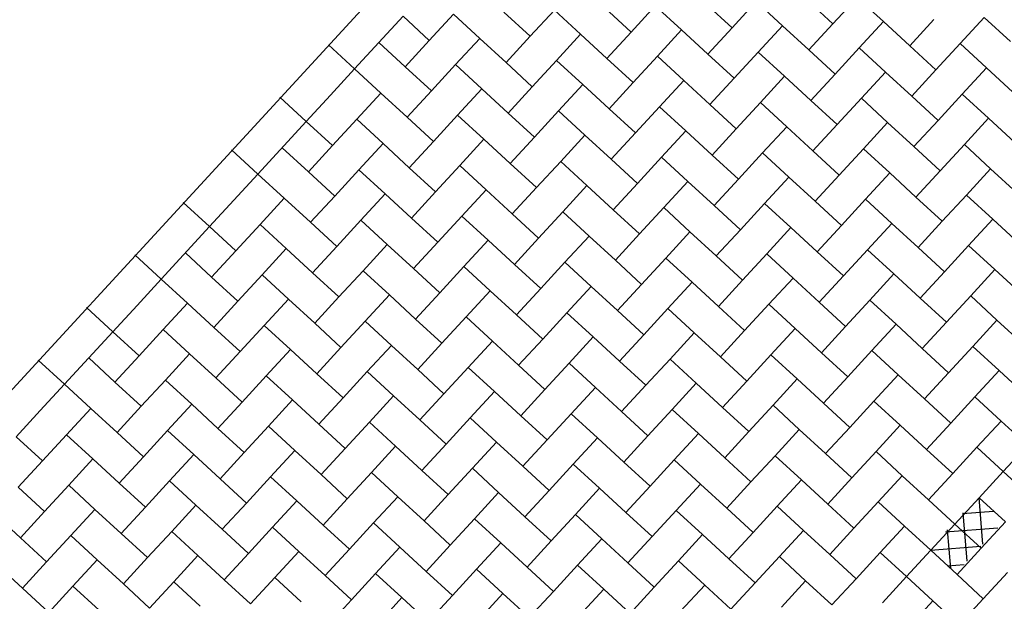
# Model space of a CAD drawing. Header units: metres. Extents: x 111546 to 149831, y 498798 to 507863.
# Tile 96 of 256: x 113031.98 to 113034.88, y 500883.21 to 500884.92. Entities that reach past the tile are written whole.
import ezdxf

# ---------------------------------------------------------------- set-up
doc = ezdxf.new("R2010")
doc.units = ezdxf.units.M
doc.linetypes.add('DASHDOT', pattern=[25.4, 12.7, -6.35, 0, -6.35])
doc.layers.add('HAAKSPARK', color=2, linetype='Continuous')

msp = doc.modelspace()

# ---------------------------------------------------------------- linework, layer by layer
at = {"color": 3, "linetype": 'DASHDOT'}
msp.add_line((113036.0164, 500888.2409), (113030.8385, 500882.6128), dxfattribs=at)
at = {"color": 3, "linetype": 'Continuous'}
for p, q in [((113034.8131, 500883.3757), (113034.8021, 500883.5118)), ((113034.7533, 500883.4656), (113034.8445, 500883.4728)), ((113034.7671, 500883.3257), (113034.7555, 500883.468)), ((113034.7036, 500883.4116), (113034.8571, 500883.4235)), ((113034.7188, 500883.3034), (113034.7095, 500883.4179)), ((113034.6595, 500883.358), (113034.8077, 500883.3696)), ((113034.7097, 500883.3119), (113034.758, 500883.3156))]:
    msp.add_line(p, q, dxfattribs=at)
at = {"layer": 'HAAKSPARK', "color": 2, "linetype": 'Continuous'}
for p, q in [((113033.9985, 500884.9646), (113034.0757, 500884.8935)), ((113034.1468, 500884.9707), (113034.0757, 500884.8935)), ((113034.1468, 500884.9707), (113034.2241, 500884.8996)), ((113034.2952, 500884.9769), (113034.3725, 500884.9058)), ((113034.4435, 500884.9831), (113034.3725, 500884.9058)), ((113034.4435, 500884.9831), (113034.5208, 500884.912)), ((113033.405, 500884.9398), (113033.4823, 500884.8687)), ((113033.5534, 500884.946), (113033.4823, 500884.8687)), ((113033.5534, 500884.946), (113033.6306, 500884.8749)), ((113033.7017, 500884.9522), (113033.779, 500884.8811)), ((113033.8501, 500884.9584), (113033.779, 500884.8811)), ((113033.8501, 500884.9584), (113033.9274, 500884.8873)), ((113033.1083, 500884.9275), (113032.9661, 500884.7729)), ((113033.1083, 500884.9275), (113033.1855, 500884.8564)), ((113033.2566, 500884.9337), (113033.1855, 500884.8564)), ((113033.2566, 500884.9337), (113033.3339, 500884.8626)), ((113034.3725, 500884.9058), (113034.3014, 500884.8286)), ((113034.5208, 500884.912), (113034.4497, 500884.8347)), ((113034.5208, 500884.912), (113034.5981, 500884.8409)), ((113034.6692, 500884.9182), (113034.5981, 500884.8409)), ((113034.8175, 500884.9244), (113034.7465, 500884.8471)), ((113034.8175, 500884.9244), (113034.8948, 500884.8533)), ((113033.779, 500884.8811), (113033.7079, 500884.8038)), ((113033.9274, 500884.8873), (113033.8563, 500884.81)), ((113033.9274, 500884.8873), (113034.0046, 500884.8162)), ((113034.0757, 500884.8935), (113034.0046, 500884.8162)), ((113034.2241, 500884.8996), (113034.153, 500884.8224)), ((113034.2241, 500884.8996), (113034.3014, 500884.8286)), ((113033.0372, 500884.8502), (113033.1145, 500884.7791)), ((113033.1855, 500884.8564), (113033.1145, 500884.7791)), ((113033.3339, 500884.8626), (113033.2628, 500884.7853)), ((113033.3339, 500884.8626), (113033.4112, 500884.7915)), ((113033.4823, 500884.8687), (113033.4112, 500884.7915)), ((113033.6306, 500884.8749), (113033.5595, 500884.7977)), ((113033.6306, 500884.8749), (113033.7079, 500884.8038)), ((113034.7465, 500884.8471), (113034.6754, 500884.7698)), ((113034.7465, 500884.8471), (113034.8237, 500884.776)), ((113032.8888, 500884.844), (113032.9661, 500884.7729)), ((113034.153, 500884.8224), (113034.0819, 500884.7451)), ((113034.153, 500884.8224), (113034.2303, 500884.7513)), ((113034.3014, 500884.8286), (113034.3786, 500884.7575)), ((113034.4497, 500884.8347), (113034.3786, 500884.7575)), ((113034.4497, 500884.8347), (113034.527, 500884.7636)), ((113034.5981, 500884.8409), (113034.6754, 500884.7698)), ((113033.4112, 500884.7915), (113033.4885, 500884.7204)), ((113033.5595, 500884.7977), (113033.4885, 500884.7204)), ((113033.5595, 500884.7977), (113033.6368, 500884.7266)), ((113033.7079, 500884.8038), (113033.7852, 500884.7327)), ((113033.8563, 500884.81), (113033.7852, 500884.7327)), ((113033.8563, 500884.81), (113033.9335, 500884.7389)), ((113034.0046, 500884.8162), (113034.0819, 500884.7451)), ((113032.9661, 500884.7729), (113032.895, 500884.6957)), ((113032.9661, 500884.7729), (113033.0434, 500884.7018)), ((113033.1145, 500884.7791), (113033.1917, 500884.708)), ((113033.2628, 500884.7853), (113033.1917, 500884.708)), ((113033.2628, 500884.7853), (113033.3401, 500884.7142)), ((113034.527, 500884.7636), (113034.4559, 500884.6864)), ((113034.527, 500884.7636), (113034.6043, 500884.6926)), ((113034.6754, 500884.7698), (113034.6043, 500884.6926)), ((113034.8237, 500884.776), (113034.7526, 500884.6987)), ((113034.8237, 500884.776), (113034.901, 500884.7049)), ((113033.7852, 500884.7327), (113033.7141, 500884.6555)), ((113033.9335, 500884.7389), (113033.8625, 500884.6617)), ((113033.9335, 500884.7389), (113034.0108, 500884.6678)), ((113034.0819, 500884.7451), (113034.0108, 500884.6678)), ((113034.2303, 500884.7513), (113034.1592, 500884.674)), ((113034.2303, 500884.7513), (113034.3075, 500884.6802)), ((113034.3786, 500884.7575), (113034.3075, 500884.6802)), ((113033.1917, 500884.708), (113033.1206, 500884.6307)), ((113033.3401, 500884.7142), (113033.269, 500884.6369)), ((113033.3401, 500884.7142), (113033.4174, 500884.6431)), ((113033.4885, 500884.7204), (113033.4174, 500884.6431)), ((113033.6368, 500884.7266), (113033.5657, 500884.6493)), ((113033.6368, 500884.7266), (113033.7141, 500884.6555)), ((113032.7466, 500884.6895), (113032.8239, 500884.6184)), ((113032.895, 500884.6957), (113032.8239, 500884.6184)), ((113033.0434, 500884.7018), (113032.9723, 500884.6246)), ((113033.0434, 500884.7018), (113033.1206, 500884.6307)), ((113034.1592, 500884.674), (113034.0881, 500884.5967)), ((113034.1592, 500884.674), (113034.2365, 500884.6029)), ((113034.3075, 500884.6802), (113034.3848, 500884.6091)), ((113034.4559, 500884.6864), (113034.3848, 500884.6091)), ((113034.4559, 500884.6864), (113034.5332, 500884.6153)), ((113034.6043, 500884.6926), (113034.6815, 500884.6215)), ((113034.7526, 500884.6987), (113034.6815, 500884.6215)), ((113034.7526, 500884.6987), (113034.8299, 500884.6276)), ((113033.5657, 500884.6493), (113033.4946, 500884.572)), ((113033.5657, 500884.6493), (113033.643, 500884.5782)), ((113033.7141, 500884.6555), (113033.7914, 500884.5844)), ((113033.8625, 500884.6617), (113033.7914, 500884.5844)), ((113033.8625, 500884.6617), (113033.9397, 500884.5906)), ((113034.0108, 500884.6678), (113034.0881, 500884.5967)), ((113032.8239, 500884.6184), (113032.6817, 500884.4638)), ((113032.8239, 500884.6184), (113032.9012, 500884.5473)), ((113032.9723, 500884.6246), (113032.9012, 500884.5473)), ((113032.9723, 500884.6246), (113033.0495, 500884.5535)), ((113033.1206, 500884.6307), (113033.1979, 500884.5597)), ((113033.269, 500884.6369), (113033.1979, 500884.5597)), ((113033.269, 500884.6369), (113033.3463, 500884.5658)), ((113033.4174, 500884.6431), (113033.4946, 500884.572)), ((113034.5332, 500884.6153), (113034.4621, 500884.538)), ((113034.5332, 500884.6153), (113034.6105, 500884.5442)), ((113034.6815, 500884.6215), (113034.6105, 500884.5442)), ((113034.8299, 500884.6276), (113034.7588, 500884.5504)), ((113034.8299, 500884.6276), (113034.9072, 500884.5566)), ((113033.9397, 500884.5906), (113033.8686, 500884.5133)), ((113033.9397, 500884.5906), (113034.017, 500884.5195)), ((113034.0881, 500884.5967), (113034.017, 500884.5195)), ((113034.2365, 500884.6029), (113034.1654, 500884.5256)), ((113034.2365, 500884.6029), (113034.3137, 500884.5318)), ((113034.3848, 500884.6091), (113034.3137, 500884.5318)), ((113033.1979, 500884.5597), (113033.1268, 500884.4824)), ((113033.3463, 500884.5658), (113033.2752, 500884.4886)), ((113033.3463, 500884.5658), (113033.4235, 500884.4947)), ((113033.4946, 500884.572), (113033.4235, 500884.4947)), ((113033.643, 500884.5782), (113033.5719, 500884.5009)), ((113033.643, 500884.5782), (113033.7203, 500884.5071)), ((113033.7914, 500884.5844), (113033.7203, 500884.5071)), ((113032.6045, 500884.5349), (113032.6817, 500884.4638)), ((113032.7528, 500884.5411), (113032.8301, 500884.47)), ((113032.9012, 500884.5473), (113032.8301, 500884.47)), ((113033.0495, 500884.5535), (113032.9785, 500884.4762)), ((113033.0495, 500884.5535), (113033.1268, 500884.4824)), ((113034.3137, 500884.5318), (113034.391, 500884.4607)), ((113034.4621, 500884.538), (113034.391, 500884.4607)), ((113034.4621, 500884.538), (113034.5394, 500884.4669)), ((113034.6105, 500884.5442), (113034.6877, 500884.4731)), ((113034.7588, 500884.5504), (113034.6877, 500884.4731)), ((113034.7588, 500884.5504), (113034.8361, 500884.4793)), ((113033.5719, 500884.5009), (113033.5008, 500884.4237)), ((113033.5719, 500884.5009), (113033.6492, 500884.4298)), ((113033.7203, 500884.5071), (113033.7975, 500884.436)), ((113033.8686, 500884.5133), (113033.7975, 500884.436)), ((113033.8686, 500884.5133), (113033.9459, 500884.4422)), ((113034.017, 500884.5195), (113034.0943, 500884.4484)), ((113034.1654, 500884.5256), (113034.0943, 500884.4484)), ((113034.1654, 500884.5256), (113034.2426, 500884.4546)), ((113032.9785, 500884.4762), (113032.9074, 500884.3989)), ((113032.9785, 500884.4762), (113033.0557, 500884.4051)), ((113033.1268, 500884.4824), (113033.2041, 500884.4113)), ((113033.2752, 500884.4886), (113033.2041, 500884.4113)), ((113033.2752, 500884.4886), (113033.3525, 500884.4175)), ((113033.4235, 500884.4947), (113033.5008, 500884.4237)), ((113034.6877, 500884.4731), (113034.6166, 500884.3958)), ((113034.8361, 500884.4793), (113034.765, 500884.402)), ((113034.8361, 500884.4793), (113034.9134, 500884.4082)), ((113032.6817, 500884.4638), (113032.6106, 500884.3866)), ((113032.6817, 500884.4638), (113032.759, 500884.3928)), ((113032.8301, 500884.47), (113032.9074, 500884.3989)), ((113033.9459, 500884.4422), (113033.8748, 500884.3649)), ((113033.9459, 500884.4422), (113034.0232, 500884.3711)), ((113034.0943, 500884.4484), (113034.0232, 500884.3711)), ((113034.2426, 500884.4546), (113034.1715, 500884.3773)), ((113034.2426, 500884.4546), (113034.3199, 500884.3835)), ((113034.391, 500884.4607), (113034.3199, 500884.3835)), ((113034.5394, 500884.4669), (113034.4683, 500884.3896)), ((113034.5394, 500884.4669), (113034.6166, 500884.3958)), ((113033.3525, 500884.4175), (113033.2814, 500884.3402)), ((113033.3525, 500884.4175), (113033.4297, 500884.3464)), ((113033.5008, 500884.4237), (113033.4297, 500884.3464)), ((113033.6492, 500884.4298), (113033.5781, 500884.3526)), ((113033.6492, 500884.4298), (113033.7264, 500884.3587)), ((113033.7975, 500884.436), (113033.7264, 500884.3587)), ((113032.6106, 500884.3866), (113032.5395, 500884.3093)), ((113032.759, 500884.3928), (113032.6879, 500884.3155)), ((113032.759, 500884.3928), (113032.8363, 500884.3217)), ((113032.9074, 500884.3989), (113032.8363, 500884.3217)), ((113033.0557, 500884.4051), (113032.9846, 500884.3278)), ((113033.0557, 500884.4051), (113033.133, 500884.334)), ((113033.2041, 500884.4113), (113033.133, 500884.334)), ((113034.4683, 500884.3896), (113034.3972, 500884.3124)), ((113034.4683, 500884.3896), (113034.5455, 500884.3186)), ((113034.6166, 500884.3958), (113034.6939, 500884.3247)), ((113034.765, 500884.402), (113034.6939, 500884.3247)), ((113034.765, 500884.402), (113034.8423, 500884.3309)), ((113032.4623, 500884.3804), (113032.5395, 500884.3093)), ((113033.7264, 500884.3587), (113033.8037, 500884.2877)), ((113033.8748, 500884.3649), (113033.8037, 500884.2877)), ((113033.8748, 500884.3649), (113033.9521, 500884.2938)), ((113034.0232, 500884.3711), (113034.1004, 500884.3)), ((113034.1715, 500884.3773), (113034.1004, 500884.3)), ((113034.1715, 500884.3773), (113034.2488, 500884.3062)), ((113034.3199, 500884.3835), (113034.3972, 500884.3124)), ((113032.9846, 500884.3278), (113032.9135, 500884.2506)), ((113032.9846, 500884.3278), (113033.0619, 500884.2567)), ((113033.133, 500884.334), (113033.2103, 500884.2629)), ((113033.2814, 500884.3402), (113033.2103, 500884.2629)), ((113033.2814, 500884.3402), (113033.3586, 500884.2691)), ((113033.2814, 500884.3402), (113033.3586, 500884.2691)), ((113033.4297, 500884.3464), (113033.507, 500884.2753)), ((113033.5781, 500884.3526), (113033.507, 500884.2753)), ((113033.5781, 500884.3526), (113033.6554, 500884.2815)), ((113034.8423, 500884.3309), (113034.7712, 500884.2536)), ((113034.8423, 500884.3309), (113034.9195, 500884.2598)), ((113032.5395, 500884.3093), (113032.3974, 500884.1548)), ((113032.5395, 500884.3093), (113032.6168, 500884.2382)), ((113032.6879, 500884.3155), (113032.6168, 500884.2382)), ((113032.6879, 500884.3155), (113032.7652, 500884.2444)), ((113032.8363, 500884.3217), (113032.9135, 500884.2506)), ((113034.1004, 500884.3), (113034.0294, 500884.2227)), ((113034.2488, 500884.3062), (113034.1777, 500884.2289)), ((113034.2488, 500884.3062), (113034.3261, 500884.2351)), ((113034.3972, 500884.3124), (113034.3261, 500884.2351)), ((113034.5455, 500884.3186), (113034.4744, 500884.2413)), ((113034.5455, 500884.3186), (113034.6228, 500884.2475)), ((113034.6939, 500884.3247), (113034.6228, 500884.2475)), ((113033.3586, 500884.2691), (113033.2875, 500884.1918)), ((113033.3586, 500884.2691), (113033.4359, 500884.198)), ((113033.3586, 500884.2691), (113033.4359, 500884.198)), ((113033.507, 500884.2753), (113033.4359, 500884.198)), ((113033.507, 500884.2753), (113033.4359, 500884.198)), ((113033.6554, 500884.2815), (113033.5843, 500884.2042)), ((113033.6554, 500884.2815), (113033.7326, 500884.2104)), ((113033.8037, 500884.2877), (113033.7326, 500884.2104)), ((113033.9521, 500884.2938), (113033.881, 500884.2166)), ((113033.9521, 500884.2938), (113034.0294, 500884.2227)), ((113032.7652, 500884.2444), (113032.6941, 500884.1671)), ((113032.7652, 500884.2444), (113032.8424, 500884.1733)), ((113032.9135, 500884.2506), (113032.8424, 500884.1733)), ((113033.0619, 500884.2567), (113032.9908, 500884.1795)), ((113033.0619, 500884.2567), (113033.1392, 500884.1857)), ((113033.2103, 500884.2629), (113033.1392, 500884.1857)), ((113034.4744, 500884.2413), (113034.4034, 500884.164)), ((113034.4744, 500884.2413), (113034.5517, 500884.1702)), ((113034.6228, 500884.2475), (113034.7001, 500884.1764)), ((113034.7712, 500884.2536), (113034.7001, 500884.1764)), ((113034.7712, 500884.2536), (113034.8484, 500884.1826)), ((113032.3201, 500884.2258), (113032.3974, 500884.1548)), ((113032.4684, 500884.232), (113032.5457, 500884.1609)), ((113032.6168, 500884.2382), (113032.5457, 500884.1609)), ((113033.7326, 500884.2104), (113033.8099, 500884.1393)), ((113033.881, 500884.2166), (113033.8099, 500884.1393)), ((113033.881, 500884.2166), (113033.9583, 500884.1455)), ((113034.0294, 500884.2227), (113034.1066, 500884.1516)), ((113034.1777, 500884.2289), (113034.1066, 500884.1516)), ((113034.1777, 500884.2289), (113034.255, 500884.1578)), ((113034.3261, 500884.2351), (113034.4034, 500884.164)), ((113033.1392, 500884.1857), (113033.2164, 500884.1146)), ((113033.2875, 500884.1918), (113033.2164, 500884.1146)), ((113033.2875, 500884.1918), (113033.3648, 500884.1207)), ((113033.2875, 500884.1918), (113033.3648, 500884.1207)), ((113033.4359, 500884.198), (113033.5132, 500884.1269)), ((113033.5843, 500884.2042), (113033.5132, 500884.1269)), ((113033.5843, 500884.2042), (113033.6615, 500884.1331)), ((113034.8484, 500884.1826), (113034.7774, 500884.1053)), ((113034.8484, 500884.1826), (113035.003, 500884.0404)), ((113032.3974, 500884.1548), (113032.3263, 500884.0775)), ((113032.3974, 500884.1548), (113032.4746, 500884.0837)), ((113032.5457, 500884.1609), (113032.623, 500884.0898)), ((113032.6941, 500884.1671), (113032.623, 500884.0898)), ((113032.6941, 500884.1671), (113032.7714, 500884.096)), ((113032.8424, 500884.1733), (113032.9197, 500884.1022)), ((113032.9908, 500884.1795), (113032.9197, 500884.1022)), ((113032.9908, 500884.1795), (113033.0681, 500884.1084)), ((113034.255, 500884.1578), (113034.1839, 500884.0806)), ((113034.255, 500884.1578), (113034.3323, 500884.0867)), ((113034.4034, 500884.164), (113034.3323, 500884.0867)), ((113034.5517, 500884.1702), (113034.4806, 500884.0929)), ((113034.5517, 500884.1702), (113034.629, 500884.0991)), ((113034.7001, 500884.1764), (113034.629, 500884.0991)), ((113033.5132, 500884.1269), (113033.4421, 500884.0497)), ((113033.6615, 500884.1331), (113033.5904, 500884.0558)), ((113033.6615, 500884.1331), (113033.7388, 500884.062)), ((113033.8099, 500884.1393), (113033.7388, 500884.062)), ((113033.9583, 500884.1455), (113033.8872, 500884.0682)), ((113033.9583, 500884.1455), (113034.0355, 500884.0744)), ((113034.1066, 500884.1516), (113034.0355, 500884.0744)), ((113032.7714, 500884.096), (113032.7003, 500884.0188)), ((113032.7714, 500884.096), (113032.8486, 500884.0249)), ((113032.9197, 500884.1022), (113032.8486, 500884.0249)), ((113033.0681, 500884.1084), (113032.997, 500884.0311)), ((113033.0681, 500884.1084), (113033.1454, 500884.0373)), ((113033.2164, 500884.1146), (113033.1454, 500884.0373)), ((113033.3648, 500884.1207), (113033.2937, 500884.0435)), ((113033.3648, 500884.1207), (113033.4421, 500884.0497)), ((113033.3648, 500884.1207), (113033.4421, 500884.0497)), ((113034.629, 500884.0991), (113034.7063, 500884.028)), ((113034.7774, 500884.1053), (113034.7063, 500884.028)), ((113034.7774, 500884.1053), (113034.8546, 500884.0342)), ((113032.1779, 500884.0713), (113032.2552, 500884.0002)), ((113032.3263, 500884.0775), (113032.2552, 500884.0002)), ((113032.4746, 500884.0837), (113032.4035, 500884.0064)), ((113032.4746, 500884.0837), (113032.5519, 500884.0126)), ((113032.623, 500884.0898), (113032.5519, 500884.0126)), ((113033.8872, 500884.0682), (113033.8161, 500883.9909)), ((113033.8872, 500884.0682), (113033.9644, 500883.9971)), ((113034.0355, 500884.0744), (113034.1128, 500884.0033)), ((113034.1839, 500884.0806), (113034.1128, 500884.0033)), ((113034.1839, 500884.0806), (113034.2612, 500884.0095)), ((113034.3323, 500884.0867), (113034.4095, 500884.0156)), ((113034.4806, 500884.0929), (113034.4095, 500884.0156)), ((113034.4806, 500884.0929), (113034.5579, 500884.0218)), ((113033.1454, 500884.0373), (113033.2226, 500883.9662)), ((113033.2937, 500884.0435), (113033.2226, 500883.9662)), ((113033.2937, 500884.0435), (113033.371, 500883.9724)), ((113033.4421, 500884.0497), (113033.5194, 500883.9786)), ((113033.4421, 500884.0497), (113033.5194, 500883.9786)), ((113033.5904, 500884.0558), (113033.5194, 500883.9786)), ((113033.5904, 500884.0558), (113033.6677, 500883.9847)), ((113033.7388, 500884.062), (113033.8161, 500883.9909)), ((113032.5519, 500884.0126), (113032.6292, 500883.9415)), ((113032.7003, 500884.0188), (113032.6292, 500883.9415)), ((113032.7003, 500884.0188), (113032.7775, 500883.9477)), ((113032.8486, 500884.0249), (113032.9259, 500883.9538)), ((113032.997, 500884.0311), (113032.9259, 500883.9538)), ((113032.997, 500884.0311), (113033.0743, 500883.96)), ((113034.2612, 500884.0095), (113034.1901, 500883.9322)), ((113034.2612, 500884.0095), (113034.3384, 500883.9384)), ((113034.4095, 500884.0156), (113034.3384, 500883.9384)), ((113034.5579, 500884.0218), (113034.4868, 500883.9446)), ((113034.5579, 500884.0218), (113034.6352, 500883.9507)), ((113034.7063, 500884.028), (113034.6352, 500883.9507)), ((113034.8546, 500884.0342), (113034.7835, 500883.9569)), ((113034.8546, 500884.0342), (113034.9319, 500883.9631)), ((113032.2552, 500884.0002), (113032.113, 500883.8457)), ((113032.2552, 500884.0002), (113032.3324, 500883.9291)), ((113032.4035, 500884.0064), (113032.3324, 500883.9291)), ((113032.4035, 500884.0064), (113032.4808, 500883.9353)), ((113033.5194, 500883.9786), (113033.4483, 500883.9013)), ((113033.6677, 500883.9847), (113033.5966, 500883.9075)), ((113033.6677, 500883.9847), (113033.745, 500883.9137)), ((113033.8161, 500883.9909), (113033.745, 500883.9137)), ((113033.9644, 500883.9971), (113033.8934, 500883.9198)), ((113033.9644, 500883.9971), (113034.0417, 500883.926)), ((113034.1128, 500884.0033), (113034.0417, 500883.926)), ((113032.9259, 500883.9538), (113032.8548, 500883.8766)), ((113033.0743, 500883.96), (113033.0032, 500883.8827)), ((113033.0743, 500883.96), (113033.1515, 500883.8889)), ((113033.2226, 500883.9662), (113033.1515, 500883.8889)), ((113033.371, 500883.9724), (113033.2999, 500883.8951)), ((113033.371, 500883.9724), (113033.4483, 500883.9013)), ((113034.6352, 500883.9507), (113034.7124, 500883.8796)), ((113034.7835, 500883.9569), (113034.7124, 500883.8796)), ((113034.7835, 500883.9569), (113034.8608, 500883.8858)), ((113032.1841, 500883.9229), (113032.2614, 500883.8518)), ((113032.3324, 500883.9291), (113032.2614, 500883.8518)), ((113032.4808, 500883.9353), (113032.4097, 500883.858)), ((113032.4808, 500883.9353), (113032.5581, 500883.8642)), ((113032.6292, 500883.9415), (113032.5581, 500883.8642)), ((113032.7775, 500883.9477), (113032.7064, 500883.8704)), ((113032.7775, 500883.9477), (113032.8548, 500883.8766)), ((113034.0417, 500883.926), (113034.119, 500883.8549)), ((113034.1901, 500883.9322), (113034.119, 500883.8549)), ((113034.1901, 500883.9322), (113034.2674, 500883.8611)), ((113034.3384, 500883.9384), (113034.4157, 500883.8673)), ((113034.4868, 500883.9446), (113034.4157, 500883.8673)), ((113034.4868, 500883.9446), (113034.5641, 500883.8735)), ((113032.0357, 500883.9168), (113032.113, 500883.8457)), ((113033.2999, 500883.8951), (113033.2288, 500883.8178)), ((113033.2999, 500883.8951), (113033.3772, 500883.824)), ((113033.4483, 500883.9013), (113033.5255, 500883.8302)), ((113033.5966, 500883.9075), (113033.5255, 500883.8302)), ((113033.5966, 500883.9075), (113033.6739, 500883.8364)), ((113033.745, 500883.9137), (113033.8223, 500883.8426)), ((113033.8934, 500883.9198), (113033.8223, 500883.8426)), ((113033.8934, 500883.9198), (113033.9706, 500883.8487)), ((113032.5581, 500883.8642), (113032.6354, 500883.7931)), ((113032.7064, 500883.8704), (113032.6354, 500883.7931)), ((113032.7064, 500883.8704), (113032.7837, 500883.7993)), ((113032.8548, 500883.8766), (113032.9321, 500883.8055)), ((113033.0032, 500883.8827), (113032.9321, 500883.8055)), ((113033.0032, 500883.8827), (113033.0804, 500883.8117)), ((113033.1515, 500883.8889), (113033.2288, 500883.8178)), ((113034.4157, 500883.8673), (113034.3446, 500883.79)), ((113034.5641, 500883.8735), (113034.493, 500883.7962)), ((113034.5641, 500883.8735), (113034.6414, 500883.8024)), ((113034.7124, 500883.8796), (113034.6414, 500883.8024)), ((113034.8608, 500883.8858), (113034.7897, 500883.8086)), ((113034.8608, 500883.8858), (113034.9381, 500883.8147)), ((113032.113, 500883.8457), (113032.0419, 500883.7684)), ((113032.113, 500883.8457), (113032.1903, 500883.7746)), ((113032.2614, 500883.8518), (113032.3386, 500883.7808)), ((113032.4097, 500883.858), (113032.3386, 500883.7808)), ((113032.4097, 500883.858), (113032.487, 500883.7869)), ((113033.6739, 500883.8364), (113033.6028, 500883.7591)), ((113033.6739, 500883.8364), (113033.7512, 500883.7653)), ((113033.8223, 500883.8426), (113033.7512, 500883.7653)), ((113033.9706, 500883.8487), (113033.8995, 500883.7715)), ((113033.9706, 500883.8487), (113034.0479, 500883.7777)), ((113034.119, 500883.8549), (113034.0479, 500883.7777)), ((113034.2674, 500883.8611), (113034.1963, 500883.7838)), ((113034.2674, 500883.8611), (113034.3446, 500883.79)), ((113032.9321, 500883.8055), (113032.861, 500883.7282)), ((113033.0804, 500883.8117), (113033.0094, 500883.7344)), ((113033.0804, 500883.8117), (113033.1577, 500883.7406)), ((113033.2288, 500883.8178), (113033.1577, 500883.7406)), ((113033.3772, 500883.824), (113033.3061, 500883.7467)), ((113033.3772, 500883.824), (113033.4544, 500883.7529)), ((113033.5255, 500883.8302), (113033.4544, 500883.7529)), ((113034.7897, 500883.8086), (113034.7186, 500883.7313)), ((113034.7897, 500883.8086), (113034.867, 500883.7375)), ((113032.3386, 500883.7808), (113032.2675, 500883.7035)), ((113032.487, 500883.7869), (113032.4159, 500883.7097)), ((113032.487, 500883.7869), (113032.5643, 500883.7158)), ((113032.6354, 500883.7931), (113032.5643, 500883.7158)), ((113032.7837, 500883.7993), (113032.7126, 500883.722)), ((113032.7837, 500883.7993), (113032.861, 500883.7282)), ((113034.0479, 500883.7777), (113034.1252, 500883.7066)), ((113034.1963, 500883.7838), (113034.1252, 500883.7066)), ((113034.1963, 500883.7838), (113034.2735, 500883.7127)), ((113034.3446, 500883.79), (113034.4219, 500883.7189)), ((113034.493, 500883.7962), (113034.4219, 500883.7189)), ((113034.493, 500883.7962), (113034.5703, 500883.7251)), ((113034.6414, 500883.8024), (113034.7186, 500883.7313)), ((113032.0419, 500883.7684), (113031.9708, 500883.6911)), ((113032.1903, 500883.7746), (113032.1192, 500883.6973)), ((113032.1903, 500883.7746), (113032.2675, 500883.7035)), ((113033.3061, 500883.7467), (113033.235, 500883.6695)), ((113033.3061, 500883.7467), (113033.3834, 500883.6757)), ((113033.4544, 500883.7529), (113033.5317, 500883.6818)), ((113033.6028, 500883.7591), (113033.5317, 500883.6818)), ((113033.6028, 500883.7591), (113033.6801, 500883.688)), ((113033.7512, 500883.7653), (113033.8284, 500883.6942)), ((113033.8995, 500883.7715), (113033.8284, 500883.6942)), ((113033.8995, 500883.7715), (113033.9768, 500883.7004)), ((113032.7126, 500883.722), (113032.6415, 500883.6448)), ((113032.7126, 500883.722), (113032.7899, 500883.6509)), ((113032.861, 500883.7282), (113032.9383, 500883.6571)), ((113033.0094, 500883.7344), (113032.9383, 500883.6571)), ((113033.0094, 500883.7344), (113033.0866, 500883.6633)), ((113033.1577, 500883.7406), (113033.235, 500883.6695)), ((113034.4219, 500883.7189), (113034.3508, 500883.6416)), ((113034.5703, 500883.7251), (113034.4992, 500883.6478)), ((113034.5703, 500883.7251), (113034.6475, 500883.654)), ((113034.7186, 500883.7313), (113034.6475, 500883.654)), ((113034.867, 500883.7375), (113034.7959, 500883.6602)), ((113034.867, 500883.7375), (113034.9443, 500883.6664)), ((113035.0154, 500883.7436), (113034.8732, 500883.5891)), ((113031.9708, 500883.6911), (113032.0481, 500883.62)), ((113032.1192, 500883.6973), (113032.0481, 500883.62)), ((113032.1192, 500883.6973), (113032.1964, 500883.6262)), ((113032.2675, 500883.7035), (113032.3448, 500883.6324)), ((113032.4159, 500883.7097), (113032.3448, 500883.6324)), ((113032.4159, 500883.7097), (113032.4932, 500883.6386)), ((113032.5643, 500883.7158), (113032.6415, 500883.6448)), ((113033.8284, 500883.6942), (113033.7574, 500883.6169)), ((113033.9768, 500883.7004), (113033.9057, 500883.6231)), ((113033.9768, 500883.7004), (113034.0541, 500883.6293)), ((113034.1252, 500883.7066), (113034.0541, 500883.6293)), ((113034.2735, 500883.7127), (113034.2024, 500883.6355)), ((113034.2735, 500883.7127), (113034.3508, 500883.6416)), ((113033.0866, 500883.6633), (113033.0155, 500883.586)), ((113033.0866, 500883.6633), (113033.1639, 500883.5922)), ((113033.235, 500883.6695), (113033.1639, 500883.5922)), ((113033.3834, 500883.6757), (113033.3123, 500883.5984)), ((113033.3834, 500883.6757), (113033.4606, 500883.6046)), ((113033.5317, 500883.6818), (113033.4606, 500883.6046)), ((113033.6801, 500883.688), (113033.609, 500883.6107)), ((113033.6801, 500883.688), (113033.7574, 500883.6169)), ((113034.7959, 500883.6602), (113034.7248, 500883.5829)), ((113034.7959, 500883.6602), (113034.8732, 500883.5891)), ((113034.7959, 500883.6602), (113034.8732, 500883.5891)), ((113032.3448, 500883.6324), (113032.2737, 500883.5551)), ((113032.4932, 500883.6386), (113032.4221, 500883.5613)), ((113032.4932, 500883.6386), (113032.5704, 500883.5675)), ((113032.6415, 500883.6448), (113032.5704, 500883.5675)), ((113032.7899, 500883.6509), (113032.7188, 500883.5737)), ((113032.7899, 500883.6509), (113032.8672, 500883.5798)), ((113032.9383, 500883.6571), (113032.8672, 500883.5798)), ((113034.2024, 500883.6355), (113034.1314, 500883.5582)), ((113034.2024, 500883.6355), (113034.2797, 500883.5644)), ((113034.3508, 500883.6416), (113034.4281, 500883.5706)), ((113034.4992, 500883.6478), (113034.4281, 500883.5706)), ((113034.4992, 500883.6478), (113034.5764, 500883.5767)), ((113034.6475, 500883.654), (113034.7248, 500883.5829)), ((113032.0481, 500883.62), (113031.977, 500883.5428)), ((113032.1964, 500883.6262), (113032.1254, 500883.5489)), ((113032.1964, 500883.6262), (113032.2737, 500883.5551)), ((113033.4606, 500883.6046), (113033.5379, 500883.5335)), ((113033.609, 500883.6107), (113033.5379, 500883.5335)), ((113033.609, 500883.6107), (113033.6863, 500883.5397)), ((113033.7574, 500883.6169), (113033.8346, 500883.5458)), ((113033.9057, 500883.6231), (113033.8346, 500883.5458)), ((113033.9057, 500883.6231), (113033.983, 500883.552)), ((113034.0541, 500883.6293), (113034.1314, 500883.5582)), ((113032.7188, 500883.5737), (113032.6477, 500883.4964)), ((113032.7188, 500883.5737), (113032.7961, 500883.5026)), ((113032.8672, 500883.5798), (113032.9444, 500883.5087)), ((113033.0155, 500883.586), (113032.9444, 500883.5087)), ((113033.0155, 500883.586), (113033.0928, 500883.5149)), ((113033.1639, 500883.5922), (113033.2412, 500883.5211)), ((113033.3123, 500883.5984), (113033.2412, 500883.5211)), ((113033.3123, 500883.5984), (113033.3895, 500883.5273)), ((113034.5764, 500883.5767), (113034.5054, 500883.4995)), ((113034.5764, 500883.5767), (113034.6537, 500883.5056)), ((113034.7248, 500883.5829), (113034.6537, 500883.5056)), ((113034.8732, 500883.5891), (113034.8021, 500883.5118)), ((113034.8732, 500883.5891), (113034.8021, 500883.5118)), ((113034.8732, 500883.5891), (113034.9504, 500883.518)), ((113034.8732, 500883.5891), (113034.9504, 500883.518)), ((113032.1254, 500883.5489), (113032.0543, 500883.4717)), ((113032.1254, 500883.5489), (113032.2026, 500883.4778)), ((113032.2737, 500883.5551), (113032.351, 500883.484)), ((113032.4221, 500883.5613), (113032.351, 500883.484)), ((113032.4221, 500883.5613), (113032.4994, 500883.4902)), ((113032.5704, 500883.5675), (113032.6477, 500883.4964)), ((113033.8346, 500883.5458), (113033.7635, 500883.4686)), ((113033.983, 500883.552), (113033.9119, 500883.4747)), ((113033.983, 500883.552), (113034.0603, 500883.4809)), ((113034.1314, 500883.5582), (113034.0603, 500883.4809)), ((113034.2797, 500883.5644), (113034.2086, 500883.4871)), ((113034.2797, 500883.5644), (113034.357, 500883.4933)), ((113034.4281, 500883.5706), (113034.357, 500883.4933)), ((113031.977, 500883.5428), (113032.0543, 500883.4717)), ((113033.2412, 500883.5211), (113033.1701, 500883.4438)), ((113033.3895, 500883.5273), (113033.3184, 500883.45)), ((113033.3895, 500883.5273), (113033.4668, 500883.4562)), ((113033.5379, 500883.5335), (113033.4668, 500883.4562)), ((113033.6863, 500883.5397), (113033.6152, 500883.4624)), ((113033.6863, 500883.5397), (113033.7635, 500883.4686)), ((113032.4994, 500883.4902), (113032.4283, 500883.4129)), ((113032.4994, 500883.4902), (113032.5766, 500883.4191)), ((113032.6477, 500883.4964), (113032.5766, 500883.4191)), ((113032.7961, 500883.5026), (113032.725, 500883.4253)), ((113032.7961, 500883.5026), (113032.8734, 500883.4315)), ((113032.9444, 500883.5087), (113032.8734, 500883.4315)), ((113033.0928, 500883.5149), (113033.0217, 500883.4377)), ((113033.0928, 500883.5149), (113033.1701, 500883.4438)), ((113034.2086, 500883.4871), (113034.1375, 500883.4098)), ((113034.2086, 500883.4871), (113034.2859, 500883.416)), ((113034.357, 500883.4933), (113034.4343, 500883.4222)), ((113034.5054, 500883.4995), (113034.4343, 500883.4222)), ((113034.5054, 500883.4995), (113034.5826, 500883.4284)), ((113034.6537, 500883.5056), (113034.731, 500883.4346)), ((113034.6537, 500883.5056), (113034.731, 500883.4346)), ((113034.8021, 500883.5118), (113034.731, 500883.4346)), ((113034.8021, 500883.5118), (113034.731, 500883.4346)), ((113034.8021, 500883.5118), (113034.8794, 500883.4407)), ((113031.9059, 500883.4655), (113031.9832, 500883.3944)), ((113032.0543, 500883.4717), (113031.9832, 500883.3944)), ((113032.2026, 500883.4778), (113032.1315, 500883.4006)), ((113032.2026, 500883.4778), (113032.2799, 500883.4068)), ((113032.351, 500883.484), (113032.2799, 500883.4068)), ((113033.6152, 500883.4624), (113033.5441, 500883.3851)), ((113033.6152, 500883.4624), (113033.6924, 500883.3913)), ((113033.7635, 500883.4686), (113033.8408, 500883.3975)), ((113033.9119, 500883.4747), (113033.8408, 500883.3975)), ((113033.9119, 500883.4747), (113033.9892, 500883.4037)), ((113034.0603, 500883.4809), (113034.1375, 500883.4098)), ((113032.8734, 500883.4315), (113032.9506, 500883.3604)), ((113033.0217, 500883.4377), (113032.9506, 500883.3604)), ((113033.0217, 500883.4377), (113033.099, 500883.3666)), ((113033.1701, 500883.4438), (113033.2474, 500883.3727)), ((113033.3184, 500883.45), (113033.2474, 500883.3727)), ((113033.3184, 500883.45), (113033.3957, 500883.3789)), ((113033.4668, 500883.4562), (113033.5441, 500883.3851)), ((113034.5826, 500883.4284), (113034.5115, 500883.3511)), ((113034.5826, 500883.4284), (113034.6599, 500883.3573)), ((113034.731, 500883.4346), (113034.5888, 500883.28)), ((113034.731, 500883.4346), (113034.6599, 500883.3573)), ((113034.731, 500883.4346), (113034.8083, 500883.3635)), ((113034.8794, 500883.4407), (113034.8083, 500883.3635)), ((113032.1315, 500883.4006), (113032.0604, 500883.3233)), ((113032.1315, 500883.4006), (113032.2088, 500883.3295)), ((113032.2799, 500883.4068), (113032.3572, 500883.3357)), ((113032.4283, 500883.4129), (113032.3572, 500883.3357)), ((113032.4283, 500883.4129), (113032.5055, 500883.3418)), ((113032.5766, 500883.4191), (113032.6539, 500883.348)), ((113032.725, 500883.4253), (113032.6539, 500883.348)), ((113032.725, 500883.4253), (113032.8023, 500883.3542)), ((113033.9892, 500883.4037), (113033.9181, 500883.3264)), ((113033.9892, 500883.4037), (113034.0664, 500883.3326)), ((113034.1375, 500883.4098), (113034.0664, 500883.3326)), ((113034.2859, 500883.416), (113034.2148, 500883.3387)), ((113034.2859, 500883.416), (113034.3632, 500883.3449)), ((113034.4343, 500883.4222), (113034.3632, 500883.3449)), ((113031.9832, 500883.3944), (113032.0604, 500883.3233)), ((113033.2474, 500883.3727), (113033.1763, 500883.2955)), ((113033.3957, 500883.3789), (113033.3246, 500883.3017)), ((113033.3957, 500883.3789), (113033.473, 500883.3078)), ((113033.5441, 500883.3851), (113033.473, 500883.3078)), ((113033.6924, 500883.3913), (113033.6214, 500883.314)), ((113033.6924, 500883.3913), (113033.7697, 500883.3202)), ((113033.8408, 500883.3975), (113033.7697, 500883.3202)), ((113032.5055, 500883.3418), (113032.4344, 500883.2646)), ((113032.5055, 500883.3418), (113032.5828, 500883.2708)), ((113032.6539, 500883.348), (113032.5828, 500883.2708)), ((113032.8023, 500883.3542), (113032.7312, 500883.2769)), ((113032.8023, 500883.3542), (113032.8795, 500883.2831)), ((113032.9506, 500883.3604), (113032.8795, 500883.2831)), ((113033.099, 500883.3666), (113033.0279, 500883.2893)), ((113033.099, 500883.3666), (113033.1763, 500883.2955)), ((113034.3632, 500883.3449), (113034.4404, 500883.2738)), ((113034.5115, 500883.3511), (113034.4404, 500883.2738)), ((113034.5115, 500883.3511), (113034.5888, 500883.28)), ((113034.5115, 500883.3511), (113034.5888, 500883.28)), ((113034.6599, 500883.3573), (113034.7372, 500883.2862)), ((113034.6599, 500883.3573), (113034.7372, 500883.2862)), ((113034.8083, 500883.3635), (113034.7372, 500883.2862)), ((113031.9121, 500883.3171), (113031.9893, 500883.246)), ((113032.0604, 500883.3233), (113031.9893, 500883.246)), ((113032.2088, 500883.3295), (113032.1377, 500883.2522)), ((113032.2088, 500883.3295), (113032.2861, 500883.2584)), ((113032.3572, 500883.3357), (113032.2861, 500883.2584)), ((113033.6214, 500883.314), (113033.5503, 500883.2367)), ((113033.6214, 500883.314), (113033.6986, 500883.2429)), ((113033.7697, 500883.3202), (113033.847, 500883.2491)), ((113033.9181, 500883.3264), (113033.847, 500883.2491)), ((113033.9181, 500883.3264), (113033.9953, 500883.2553)), ((113034.0664, 500883.3326), (113034.1437, 500883.2615)), ((113034.2148, 500883.3387), (113034.1437, 500883.2615)), ((113034.2148, 500883.3387), (113034.2921, 500883.2676)), ((113033.0279, 500883.2893), (113032.9568, 500883.212)), ((113033.0279, 500883.2893), (113033.1052, 500883.2182)), ((113033.1763, 500883.2955), (113033.2535, 500883.2244)), ((113033.3246, 500883.3017), (113033.2535, 500883.2244)), ((113033.3246, 500883.3017), (113033.4019, 500883.2306)), ((113033.473, 500883.3078), (113033.5503, 500883.2367)), ((113034.7372, 500883.2862), (113034.8144, 500883.2151)), ((113034.8855, 500883.2924), (113034.8144, 500883.2151)), ((113032.2861, 500883.2584), (113032.3633, 500883.1873)), ((113032.4344, 500883.2646), (113032.3633, 500883.1873)), ((113032.4344, 500883.2646), (113032.5117, 500883.1935)), ((113032.5828, 500883.2708), (113032.6601, 500883.1997)), ((113032.7312, 500883.2769), (113032.6601, 500883.1997)), ((113032.7312, 500883.2769), (113032.8084, 500883.2058)), ((113032.8795, 500883.2831), (113032.9568, 500883.212)), ((113033.9953, 500883.2553), (113033.9243, 500883.178)), ((113033.9953, 500883.2553), (113034.0726, 500883.1842)), ((113034.1437, 500883.2615), (113034.0726, 500883.1842)), ((113034.2921, 500883.2676), (113034.221, 500883.1904)), ((113034.2921, 500883.2676), (113034.3693, 500883.1966)), ((113034.4404, 500883.2738), (113034.3693, 500883.1966)), ((113034.5888, 500883.28), (113034.5177, 500883.2027)), ((113034.5888, 500883.28), (113034.5177, 500883.2027)), ((113034.5888, 500883.28), (113034.6661, 500883.2089)), ((113034.5888, 500883.28), (113034.6661, 500883.2089)), ((113031.9893, 500883.246), (113032.0666, 500883.1749)), ((113032.1377, 500883.2522), (113032.0666, 500883.1749)), ((113032.1377, 500883.2522), (113032.215, 500883.1811)), ((113033.4019, 500883.2306), (113033.3308, 500883.1533)), ((113033.4019, 500883.2306), (113033.4792, 500883.1595)), ((113033.5503, 500883.2367), (113033.4792, 500883.1595)), ((113033.6986, 500883.2429), (113033.6275, 500883.1657)), ((113033.6986, 500883.2429), (113033.7759, 500883.1718)), ((113033.847, 500883.2491), (113033.7759, 500883.1718)), ((113032.9568, 500883.212), (113032.8857, 500883.1348)), ((113033.1052, 500883.2182), (113033.0341, 500883.1409)), ((113033.1052, 500883.2182), (113033.1824, 500883.1471)), ((113033.2535, 500883.2244), (113033.1824, 500883.1471)), ((113034.6661, 500883.2089), (113034.595, 500883.1316)), ((113034.6661, 500883.2089), (113034.7433, 500883.1378)), ((113034.8144, 500883.2151), (113034.7433, 500883.1378))]:
    msp.add_line(p, q, dxfattribs=at)

doc.saveas('drawing.dxf')
